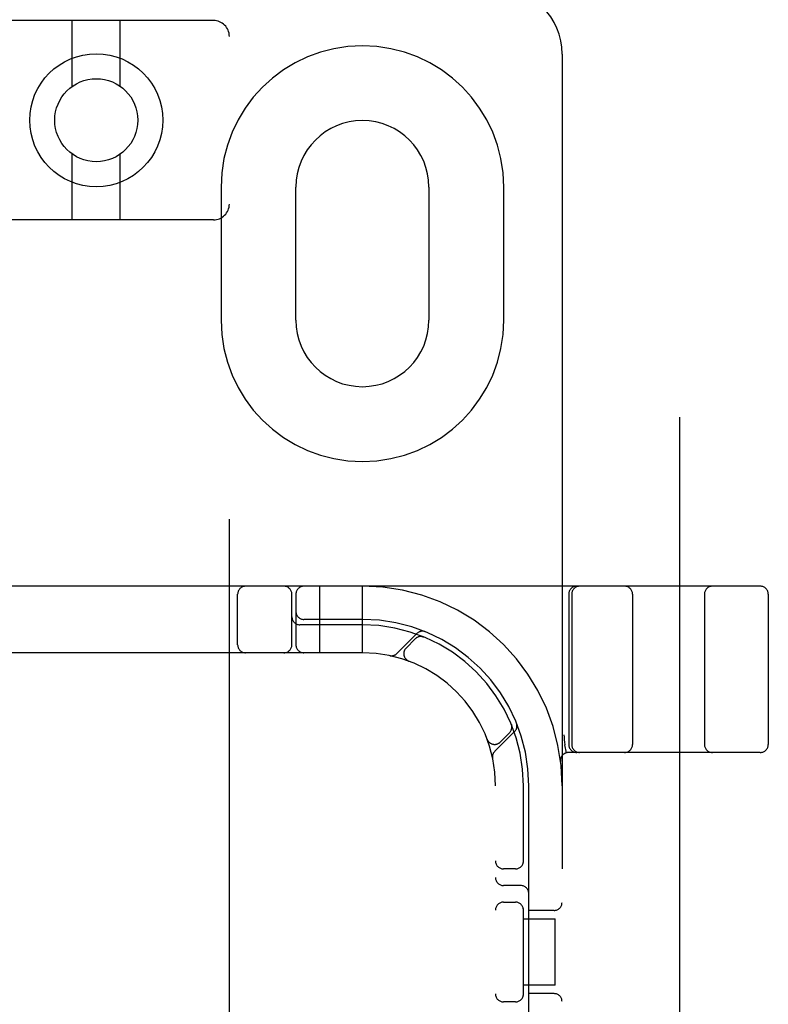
# Model space of a CAD drawing. Header units: inches. Extents: x 0 to 278, y 0 to 180.
# Tile 48 of 67: x 96.09 to 97.49, y 91.74 to 93.59. Entities that reach past the tile are written whole.
import ezdxf

# ---------------------------------------------------------------- set-up
doc = ezdxf.new("R2010")
doc.units = ezdxf.units.IN
doc.header["$LTSCALE"] = 15.310625
doc.header["$MEASUREMENT"] = 0
doc.linetypes.add('HIDDEN', pattern=[0.2, 0.1, -0.1])
doc.layers.add('DEFAULT_2', color=8, linetype='HIDDEN')

msp = doc.modelspace()

# ---------------------------------------------------------------- linework, layer by layer
at = {"layer": 'DEFAULT_2', "color": 8, "linetype": 'HIDDEN'}
for p, q in [((97.3268, 51.5011), (97.3268, 130.5431)), ((96.4508, 93.5854), (96.0108, 93.5854)), ((96.1858, 93.4616), (96.1858, 93.5854)), ((96.2758, 93.4616), (96.2758, 93.5854)), ((96.4808, 88.0549), (96.4808, 93.5554)), ((97.1058, 93.5221), (97.1058, 88.5221)), ((96.1858, 93.2104), (96.1858, 93.3342)), ((96.2758, 93.2104), (96.2758, 93.3342)), ((96.4652, 93.2721), (96.4652, 93.0221)), ((96.6058, 93.0221), (96.6058, 93.2721)), ((96.8558, 93.2721), (96.8558, 93.0221)), ((96.9964, 93.0221), (96.9964, 93.2721)), ((96.4508, 93.2104), (96.0108, 93.2104)), ((97.4783, 92.5221), (94.9833, 92.5221)), ((96.6508, 92.3971), (96.6508, 92.5221)), ((96.7308, 92.3971), (96.7308, 92.5221)), ((96.4964, 92.4121), (96.4964, 92.5071)), ((96.5983, 92.4121), (96.5983, 92.5071)), ((96.6058, 92.5071), (96.6058, 92.4121)), ((97.1183, 92.5071), (97.1183, 92.2246)), ((97.1239, 92.5071), (97.1239, 92.2246)), ((97.2383, 92.5071), (97.2383, 92.2246)), ((97.3733, 92.5071), (97.3733, 92.2246)), ((97.4933, 92.5071), (97.4933, 92.2246)), ((96.7308, 92.4496), (96.6133, 92.4496)), ((96.7308, 92.4596), (96.6208, 92.4596)), ((96.8331, 92.4332), (96.7955, 92.3956)), ((96.8302, 92.4233), (96.8129, 92.4059)), ((96.8464, 92.4266), (96.845, 92.4272)), ((96.7308, 92.3971), (95.7308, 92.3971)), ((96.8176, 92.3815), (96.8179, 92.3814)), ((96.8182, 92.3813), (96.8179, 92.3814)), ((96.9794, 92.2118), (97.017, 92.2494)), ((96.9897, 92.2292), (97.007, 92.2465)), ((97.0103, 92.2627), (97.0103, 92.2626)), ((97.0109, 92.2613), (97.0103, 92.2626)), ((97.0104, 92.2626), (97.0104, 92.2626)), ((96.9651, 92.2341), (96.965, 92.2345)), ((96.9651, 92.2342), (96.9652, 92.2339)), ((97.111, 92.2242), (97.1111, 92.2237)), ((97.1145, 92.2092), (97.1111, 92.2237)), ((97.4783, 92.2096), (97.1179, 92.2096)), ((96.9808, 89.8971), (96.9808, 92.1471)), ((97.0333, 92.0029), (97.0333, 92.1471)), ((97.0433, 91.5371), (97.0433, 92.1471)), ((97.0183, 91.9908), (96.9958, 91.9908)), ((97.0283, 91.9596), (96.9958, 91.9596)), ((96.9958, 91.9283), (97.0183, 91.9283)), ((97.0333, 91.7529), (97.0333, 91.9163)), ((97.0908, 91.9127), (97.0433, 91.9127)), ((97.0333, 91.8971), (97.0928, 91.8971)), ((97.0928, 91.7721), (97.0928, 91.8971)), ((97.0928, 91.7721), (97.0333, 91.7721)), ((97.0908, 91.7564), (97.0433, 91.7564)), ((97.0183, 91.7408), (96.9958, 91.7408))]:
    msp.add_line(p, q, dxfattribs=at)
for points in [[(96.8426, 92.4276), (96.8427, 92.4276), (96.8431, 92.4275), (96.8434, 92.4275), (96.8438, 92.4274), (96.8441, 92.4273), (96.8444, 92.4272), (96.8448, 92.4272), (96.8451, 92.4271), (96.8453, 92.427), (96.8456, 92.4269), (96.8459, 92.4268), (96.8461, 92.4267), (96.8462, 92.4267), (96.8463, 92.4267)], [(96.8463, 92.4267), (96.8464, 92.4266), (96.8464, 92.4266)], [(97.0104, 92.2626), (97.0104, 92.2625), (97.0105, 92.2623), (97.0105, 92.2621), (97.0106, 92.2619), (97.0107, 92.2617), (97.0108, 92.2614), (97.0108, 92.2612), (97.0109, 92.2609), (97.011, 92.2606), (97.011, 92.2604), (97.0111, 92.2601), (97.0112, 92.2598), (97.0112, 92.2595), (97.0112, 92.2593), (97.0113, 92.259), (97.0113, 92.2588)], [(97.1089, 92.2425), (97.1095, 92.2381), (97.11, 92.2336), (97.1105, 92.229), (97.111, 92.2242)]]:
    msp.add_lwpolyline(points, dxfattribs=at)
for radius in [0.125, 0.078]:
    msp.add_circle((96.2308, 93.3979), radius, dxfattribs=at)
for centre, radius, start, end in [((96.9808, 93.5221), 0.125, 0, 90), ((96.4508, 93.5554), 0.03, 0, 90), ((96.7308, 93.2721), 0.2656, 0, 180), ((96.7308, 93.2721), 0.125, 0, 180), ((96.4508, 93.2404), 0.03, 270, 360), ((96.7308, 93.0221), 0.2656, 180, 360), ((96.7308, 93.0221), 0.125, 180, 360), ((96.5114, 92.5071), 0.015, 90, 180), ((96.5833, 92.5071), 0.015, 0, 90), ((96.6208, 92.5071), 0.015, 90, 180), ((96.7308, 92.1471), 0.375, 0, 90), ((97.1333, 92.5071), 0.015, 90, 180), ((97.1389, 92.5071), 0.015, 90, 180), ((97.2233, 92.5071), 0.015, 0, 90), ((97.3883, 92.5071), 0.015, 90, 180), ((97.4783, 92.5071), 0.015, 0, 90), ((96.6208, 92.4746), 0.015, 180, 270), ((96.6133, 92.4646), 0.015, 180, 270), ((96.7308, 92.1471), 0.3125, 0, 90), ((96.7308, 92.1471), 0.3025, 0, 90), ((96.8434, 92.423), 0.0145, 67.8042, 135), ((96.5114, 92.4121), 0.015, 180, 270), ((96.5833, 92.4121), 0.015, 270, 360), ((96.6208, 92.4121), 0.015, 180, 270), ((96.8408, 92.4127), 0.015, 67.4954, 135), ((96.7308, 92.1471), 0.25, 0, 90), ((96.7853, 92.4059), 0.0145, 258.1145, 315), ((96.8235, 92.3953), 0.015, 135, 249.5253), ((96.9964, 92.2571), 0.015, 315, 22.5046), ((97.0067, 92.2596), 0.0145, 315, 22.1958), ((96.9791, 92.2398), 0.015, 200.4747, 315), ((96.9896, 92.2015), 0.0145, 135, 191.8855), ((97.1179, 92.1946), 0.015, 90, 186.9957), ((97.1333, 92.2246), 0.015, 180, 270), ((97.1389, 92.2246), 0.015, 180, 270), ((97.2233, 92.2246), 0.015, 270, 360), ((97.3883, 92.2246), 0.015, 180, 270), ((97.4783, 92.2246), 0.015, 270, 360), ((96.9958, 92.0058), 0.015, 180, 270), ((97.0183, 92.0058), 0.015, 270, 0), ((96.9958, 91.9746), 0.015, 180, 270), ((97.0283, 91.9446), 0.015, 0, 90), ((96.9958, 91.9133), 0.015, 90, 180), ((97.0183, 91.9133), 0.015, 0, 90), ((97.0908, 91.9277), 0.015, 270, 360), ((96.9958, 91.7558), 0.015, 180, 270), ((97.0183, 91.7558), 0.015, 270, 360), ((97.0908, 91.7414), 0.015, 0, 90)]:
    msp.add_arc(centre, radius, start, end, dxfattribs=at)

doc.saveas('drawing.dxf')
